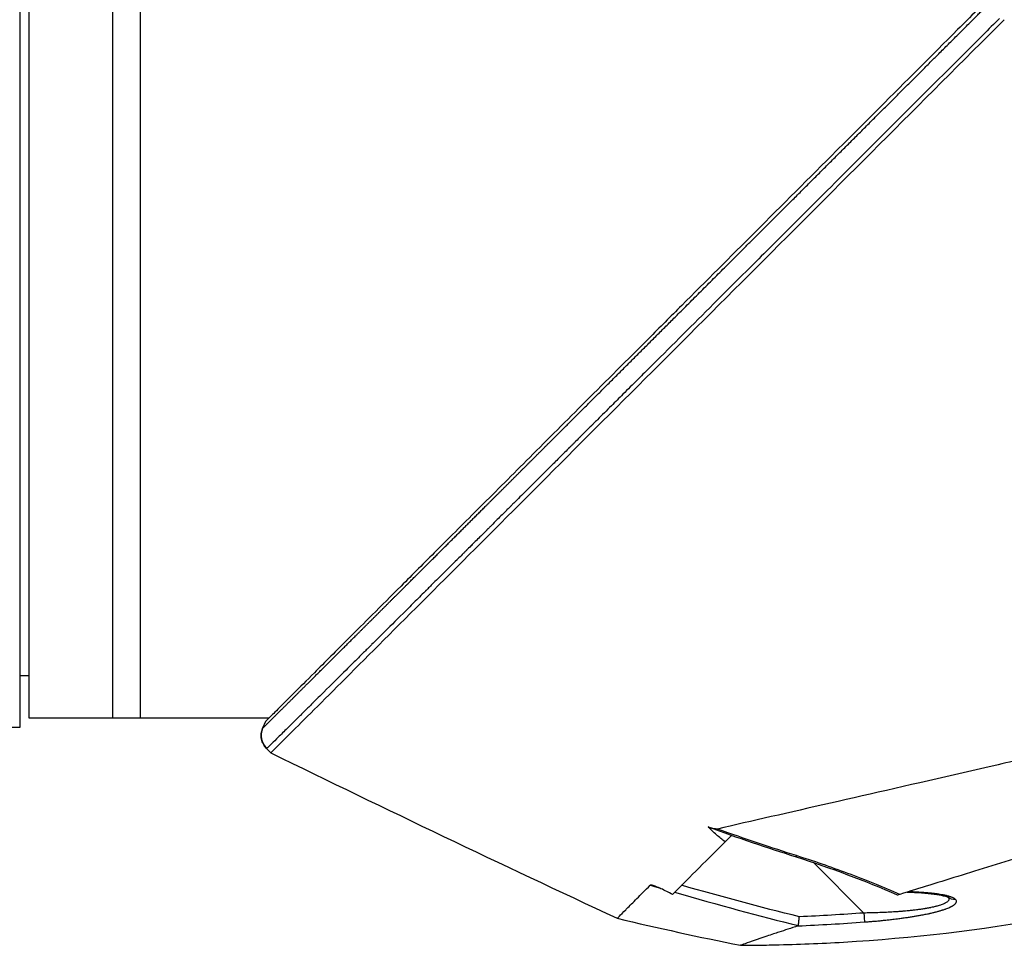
# Model space of a CAD drawing. Header units: millimetres. Extents: x 0 to 4378, y 0 to 2376.
# Tile 256 of 256: x 297 to 351, y 1707 to 1757. Entities that reach past the tile are written whole.
import ezdxf

# ---------------------------------------------------------------- set-up
doc = ezdxf.new("R2010")
doc.units = ezdxf.units.MM
doc.header["$LTSCALE"] = 0.2

# ---------------------------------------------------------------- blocks, each defined once
blk = doc.blocks.new('A$C078f5041')
for p, q in [((-62.2, 1298.027), (-62.2, 1219.5)), ((-55.7, 1297.945), (-55.7, 1218.983)), ((-60.7, 1297.5), (-60.7, 1219.5)), ((-56.2, 1297.5), (-56.2, 1219.5)), ((-55.7, 1221.787), (-56.2, 1221.779)), ((-71.137, 1219.5), (-71.137, 1219.5)), ((-71.037, 1219.4), (-71.037, 1219.4)), ((-69.371, 1219.5), (-69.371, 1219.5)), ((-56.2, 1219.5), (-69.156, 1219.5)), ((-68.956, 1219.3), (-68.802, 1218.937)), ((-55.7, 1218.983), (-52.919, 1218.958)), ((-69.016, 1217.84), (-69.246, 1217.609)), ((-94.068, 1213.14), (-94.091, 1213.163)), ((-94.068, 1213.14), (-94.018, 1213.189)), ((-98.501, 1211.694), (-101.225, 1208.97)), ((-89.744, 1210.457), (-89.744, 1210.457)), ((-87.919, 1208.688), (-87.919, 1208.688))]:
    blk.add_line(p, q)
for centre, major_axis, ratio, start_param, end_param in [((-69.737, 1218.56), (0.69, 0.724), 0.999304, 4.687993, 5.87531), ((-72.435, 1656.096), (108.873, 448.431), 0.591153, 3.442855, 3.465084), ((-106.093, 1210.195), (0.339, -0.368), 0.96736, 5.396981, 6.249864), ((-103.684, 1210.202), (-0.644, 0.252), 0.050435, 2.536825, 2.854434), ((-101.215, 1208.979), (-0.036, -0.499), 0.017131, 4.732186, 6.133701), ((-96.947, 1208.473), (-0.741, -0.185), 0.120483, 6.261278, 6.473717)]:
    blk.add_ellipse(centre, major_axis=major_axis, ratio=ratio, start_param=start_param, end_param=end_param)
for points, knots in [([(-149.9, 1300.246), (-149.9, 1300.246), (-149.9, 1300.246), (-149.9, 1300.245), (-149.9, 1300.245), (-149.899, 1300.245), (-149.898, 1300.244), (-149.896, 1300.242), (-149.893, 1300.239), (-149.883, 1300.229), (-149.873, 1300.219), (-149.833, 1300.179), (-149.793, 1300.139), (-149.634, 1299.979), (-149.475, 1299.821), (-149.127, 1299.473), (-148.967, 1299.312), (-148.543, 1298.888), (-148.264, 1298.609), (-147.773, 1298.118), (-147.584, 1297.929), (-147.156, 1297.502), (-146.915, 1297.261), (-146.373, 1296.718), (-146.067, 1296.413), (-144.892, 1295.238), (-143.935, 1294.281), (-141.52, 1291.866), (-139.999, 1290.345), (-136.524, 1286.869), (-134.527, 1284.873), (-131.341, 1281.687), (-130.199, 1280.545), (-128.45, 1278.796), (-127.852, 1278.198), (-125.939, 1276.284), (-124.608, 1274.953), (-121.653, 1271.998), (-120.022, 1270.367), (-117.318, 1267.663), (-116.251, 1266.597), (-114.071, 1264.416), (-112.96, 1263.305), (-111.569, 1261.914), (-111.291, 1261.636), (-110.845, 1261.19), (-110.637, 1260.983), (-110.29, 1260.635), (-110.104, 1260.45), (-109.728, 1260.073), (-109.634, 1259.979), (-109.118, 1259.463), (-108.933, 1259.278), (-108.647, 1258.992), (-108.545, 1258.89), (-108.275, 1258.62), (-108.106, 1258.451), (-107.711, 1258.056), (-107.493, 1257.838), (-106.966, 1257.311), (-106.623, 1256.968), (-104.878, 1255.223), (-103.467, 1253.812), (-101.295, 1251.64), (-100.524, 1250.869), (-98.277, 1248.622), (-96.808, 1247.153), (-94.022, 1244.367), (-92.702, 1243.046), (-90.802, 1241.147), (-90.208, 1240.553), (-88.469, 1238.814), (-87.337, 1237.682), (-85.198, 1235.543), (-84.189, 1234.533), (-82.293, 1232.638), (-81.402, 1231.746), (-79.728, 1230.072), (-78.942, 1229.287), (-77.521, 1227.866), (-76.88, 1227.225), (-75.727, 1226.071), (-75.208, 1225.553), (-74.28, 1224.624), (-73.864, 1224.209), (-72.776, 1223.12), (-72.146, 1222.49), (-71.172, 1221.516), (-70.799, 1221.143), (-70.35, 1220.694), (-70.234, 1220.578), (-69.934, 1220.279), (-69.766, 1220.111), (-69.402, 1219.746), (-69.236, 1219.58), (-69.068, 1219.413), (-69.026, 1219.37), (-68.984, 1219.328), (-68.973, 1219.318), (-68.963, 1219.307), (-68.96, 1219.304), (-68.957, 1219.302), (-68.957, 1219.301), (-68.956, 1219.301), (-68.956, 1219.3), (-68.956, 1219.3), (-68.956, 1219.3), (-68.956, 1219.3)], [0.000001, 0.000001, 0.000001, 0.000001, 0.015698, 0.015698, 0.031818, 0.031818, 0.064059, 0.064059, 0.128532, 0.128532, 0.257452, 0.257452, 0.515099, 0.515099, 1.03173, 1.03173, 1.376496, 1.376496, 1.83577, 1.83577, 2.097678, 2.097678, 2.396491, 2.396491, 2.737987, 2.737987, 3.650672, 3.650672, 4.866181, 4.866181, 6.274758, 6.274758, 7.036133, 7.036133, 7.4269, 7.4269, 8.279336, 8.279336, 9.300988, 9.300988, 9.960545, 9.960545, 10.647335, 10.647335, 10.810675, 10.810675, 10.926622, 10.926622, 11.059277, 11.059277, 11.195672, 11.195672, 11.271859, 11.271859, 11.313665, 11.313665, 11.383447, 11.383447, 11.476764, 11.476764, 11.651474, 11.651474, 12.36503, 12.36503, 12.758964, 12.758964, 13.517543, 13.517543, 14.21455, 14.21455, 14.534408, 14.534408, 15.158677, 15.158677, 15.738265, 15.738265, 16.275772, 16.275772, 16.779025, 16.779025, 17.219639, 17.219639, 17.604979, 17.604979, 17.941891, 17.941891, 18.532236, 18.532236, 18.976724, 18.976724, 19.143573, 19.143573, 19.436376, 19.436376, 19.876729, 19.876729, 20.096755, 20.096755, 20.206847, 20.206847, 20.26187, 20.26187, 20.289371, 20.289371, 20.303115, 20.303115, 20.316506, 20.316506, 20.316506, 20.316506]), ([(-69.246, 1217.609), (-69.248, 1217.612), (-69.599, 1217.962), (-71.002, 1219.365), (-72.019, 1220.382), (-74.539, 1222.902), (-76.045, 1224.408), (-79.325, 1227.689), (-81.126, 1229.49), (-86.869, 1235.231), (-91.092, 1239.454), (-99.781, 1248.146), (-104.282, 1252.656), (-108.796, 1257.161)], [0, 0, 0, 0, 0.125, 0.125, 0.25, 0.25, 0.375, 0.375, 0.5, 0.5, 0.75, 0.75, 1, 1, 1, 1]), ([(-108.531, 1257.219), (-107.952, 1256.64), (-107.372, 1256.061), (-106.793, 1255.483), (-105.635, 1254.326), (-104.478, 1253.171), (-103.325, 1252.019), (-102.172, 1250.868), (-101.023, 1249.72), (-99.879, 1248.578), (-98.737, 1247.438), (-97.6, 1246.302), (-96.472, 1245.176), (-96.124, 1244.829), (-95.776, 1244.482), (-95.43, 1244.137), (-94.655, 1243.362), (-93.883, 1242.593), (-93.118, 1241.828), (-92.011, 1240.724), (-90.917, 1239.632), (-89.836, 1238.554), (-89.602, 1238.32), (-89.369, 1238.088), (-89.136, 1237.855), (-89.1, 1237.82), (-89.065, 1237.785), (-89.029, 1237.749), (-88.761, 1237.482), (-88.495, 1237.216), (-88.229, 1236.951), (-88.022, 1236.744), (-87.815, 1236.538), (-87.61, 1236.333), (-87.357, 1236.081), (-87.105, 1235.83), (-86.855, 1235.58), (-86.79, 1235.515), (-86.714, 1235.439), (-86.648, 1235.374), (-86.607, 1235.333), (-86.571, 1235.297), (-86.544, 1235.27), (-86.531, 1235.258), (-86.521, 1235.247), (-86.513, 1235.24), (-86.463, 1235.19), (-86.386, 1235.113), (-86.282, 1235.009), (-86.179, 1234.906), (-86.048, 1234.776), (-85.891, 1234.619), (-85.884, 1234.612), (-85.877, 1234.605), (-85.87, 1234.598), (-85.797, 1234.526), (-85.72, 1234.448), (-85.636, 1234.365), (-85.604, 1234.332), (-85.568, 1234.297), (-85.532, 1234.261), (-85.495, 1234.224), (-85.457, 1234.186), (-85.423, 1234.153), (-85.401, 1234.13), (-85.38, 1234.109), (-85.362, 1234.091), (-85.272, 1234.001), (-85.184, 1233.914), (-85.099, 1233.829), (-84.921, 1233.652), (-84.755, 1233.486), (-84.599, 1233.33), (-84.542, 1233.273), (-84.486, 1233.217), (-84.431, 1233.163), (-84.411, 1233.143), (-84.396, 1233.128), (-84.38, 1233.112), (-84.367, 1233.099), (-84.354, 1233.086), (-84.337, 1233.069), (-84.32, 1233.052), (-84.3, 1233.032), (-84.274, 1233.006), (-84.269, 1233.001), (-84.264, 1232.996), (-84.258, 1232.99), (-84.069, 1232.802), (-83.893, 1232.626), (-83.729, 1232.462), (-83.721, 1232.454), (-83.713, 1232.446), (-83.704, 1232.437), (-83.663, 1232.396), (-83.623, 1232.356), (-83.583, 1232.316), (-83.294, 1232.028), (-83.047, 1231.782), (-82.842, 1231.577), (-82.608, 1231.344), (-82.428, 1231.164), (-82.299, 1231.035), (-82.251, 1230.987), (-82.21, 1230.947), (-82.176, 1230.913), (-82.165, 1230.901), (-82.154, 1230.891), (-82.144, 1230.881), (-82.138, 1230.875), (-82.124, 1230.861), (-82.105, 1230.842), (-82.086, 1230.823), (-82.061, 1230.798), (-82.035, 1230.772), (-82.01, 1230.747), (-81.983, 1230.721), (-81.96, 1230.697), (-81.949, 1230.687), (-81.939, 1230.677), (-81.93, 1230.667), (-81.856, 1230.593), (-81.785, 1230.523), (-81.718, 1230.456), (-81.625, 1230.363), (-81.538, 1230.277), (-81.457, 1230.196), (-81.432, 1230.171), (-81.407, 1230.146), (-81.383, 1230.122), (-81.262, 1230.002), (-81.158, 1229.898), (-81.068, 1229.808), (-81.027, 1229.767), (-80.988, 1229.729), (-80.954, 1229.694), (-80.939, 1229.68), (-80.931, 1229.672), (-80.925, 1229.665), (-80.917, 1229.658), (-80.911, 1229.652), (-80.896, 1229.637), (-80.894, 1229.635), (-80.892, 1229.633), (-80.89, 1229.631), (-80.844, 1229.585), (-80.771, 1229.512), (-80.671, 1229.413), (-80.626, 1229.368), (-80.576, 1229.318), (-80.52, 1229.263), (-80.347, 1229.09), (-80.176, 1228.92), (-80.057, 1228.801), (-80.053, 1228.797), (-80.049, 1228.794), (-80.046, 1228.79), (-79.936, 1228.681), (-79.855, 1228.599), (-79.801, 1228.546), (-79.796, 1228.541), (-79.792, 1228.537), (-79.787, 1228.533), (-79.781, 1228.526), (-79.762, 1228.507), (-79.74, 1228.485), (-79.723, 1228.468), (-79.704, 1228.449), (-79.687, 1228.433), (-79.682, 1228.428), (-79.677, 1228.423), (-79.673, 1228.418), (-79.634, 1228.379), (-79.595, 1228.341), (-79.557, 1228.303), (-79.481, 1228.227), (-79.407, 1228.153), (-79.335, 1228.081), (-79.318, 1228.065), (-79.301, 1228.048), (-79.284, 1228.031), (-79.159, 1227.906), (-79.039, 1227.787), (-78.926, 1227.674), (-78.815, 1227.564), (-78.71, 1227.459), (-78.611, 1227.361), (-78.353, 1227.104), (-78.134, 1226.886), (-77.951, 1226.704), (-77.879, 1226.632), (-77.813, 1226.566), (-77.752, 1226.505), (-77.717, 1226.471), (-77.685, 1226.439), (-77.654, 1226.409), (-77.641, 1226.396), (-77.633, 1226.387), (-77.623, 1226.377), (-77.614, 1226.369), (-77.605, 1226.359), (-77.592, 1226.346), (-77.585, 1226.339), (-77.576, 1226.33), (-77.565, 1226.319), (-77.463, 1226.218), (-77.362, 1226.117), (-77.261, 1226.017), (-77.06, 1225.816), (-76.86, 1225.618), (-76.664, 1225.422), (-76.27, 1225.031), (-75.887, 1224.649), (-75.515, 1224.279), (-75.501, 1224.266), (-75.488, 1224.253), (-75.475, 1224.239), (-75.302, 1224.068), (-75.132, 1223.899), (-74.965, 1223.733), (-74.875, 1223.643), (-74.785, 1223.554), (-74.697, 1223.466), (-74.681, 1223.45), (-74.664, 1223.433), (-74.647, 1223.416), (-74.629, 1223.399), (-74.612, 1223.382), (-74.598, 1223.368), (-74.588, 1223.358), (-74.58, 1223.35), (-74.574, 1223.344), (-74.553, 1223.323), (-74.532, 1223.302), (-74.509, 1223.28), (-74.458, 1223.229), (-74.403, 1223.174), (-74.345, 1223.117), (-74.215, 1222.988), (-74.07, 1222.843), (-73.911, 1222.685), (-73.898, 1222.672), (-73.886, 1222.66), (-73.873, 1222.647), (-73.697, 1222.472), (-73.505, 1222.282), (-73.3, 1222.078), (-72.932, 1221.713), (-72.522, 1221.305), (-72.094, 1220.881), (-71.902, 1220.69), (-71.707, 1220.496), (-71.512, 1220.303), (-71.506, 1220.298), (-71.501, 1220.292), (-71.496, 1220.287), (-71.358, 1220.151), (-71.221, 1220.014), (-71.084, 1219.879), (-71.001, 1219.796), (-70.918, 1219.714), (-70.836, 1219.633), (-70.816, 1219.613), (-70.796, 1219.593), (-70.776, 1219.573), (-70.769, 1219.567), (-70.763, 1219.561), (-70.757, 1219.554), (-70.714, 1219.512), (-70.673, 1219.472), (-70.641, 1219.44), (-70.632, 1219.431), (-70.624, 1219.423), (-70.616, 1219.415), (-70.512, 1219.312), (-70.413, 1219.214), (-70.318, 1219.12), (-70.256, 1219.059), (-70.196, 1218.999), (-70.137, 1218.941), (-69.952, 1218.758), (-69.788, 1218.597), (-69.647, 1218.458), (-69.506, 1218.319), (-69.388, 1218.202), (-69.294, 1218.11), (-69.199, 1218.017), (-69.128, 1217.948), (-69.082, 1217.903), (-69.059, 1217.88), (-69.042, 1217.864), (-69.03, 1217.853)], [0, 0, 0, 0, 0.032845, 0.032845, 0.032845, 0.098514, 0.098514, 0.098514, 0.164155, 0.164155, 0.164155, 0.229765, 0.229765, 0.229765, 0.25, 0.25, 0.25, 0.295338, 0.295338, 0.295338, 0.360817, 0.360817, 0.360817, 0.375, 0.375, 0.375, 0.377162, 0.377162, 0.377162, 0.393509, 0.393509, 0.393509, 0.40625, 0.40625, 0.40625, 0.421875, 0.421875, 0.421875, 0.42593, 0.42593, 0.42593, 0.428493, 0.428493, 0.428493, 0.429688, 0.429688, 0.429688, 0.4375, 0.4375, 0.4375, 0.445313, 0.445313, 0.445313, 0.445664, 0.445664, 0.445664, 0.449219, 0.449219, 0.449219, 0.450621, 0.450621, 0.450621, 0.452114, 0.452114, 0.452114, 0.453125, 0.453125, 0.453125, 0.458169, 0.458169, 0.458169, 0.46875, 0.46875, 0.46875, 0.472656, 0.472656, 0.472656, 0.47407, 0.47407, 0.47407, 0.475217, 0.475217, 0.475217, 0.476344, 0.476344, 0.476344, 0.476563, 0.476563, 0.476563, 0.483993, 0.483993, 0.483993, 0.484375, 0.484375, 0.484375, 0.486257, 0.486257, 0.486257, 0.5, 0.5, 0.5, 0.515625, 0.515625, 0.515625, 0.521453, 0.521453, 0.521453, 0.523438, 0.523438, 0.523438, 0.52457, 0.52457, 0.52457, 0.525731, 0.525731, 0.525731, 0.52685, 0.52685, 0.52685, 0.527344, 0.527344, 0.527344, 0.53125, 0.53125, 0.53125, 0.53666, 0.53666, 0.53666, 0.538372, 0.538372, 0.538372, 0.546875, 0.546875, 0.546875, 0.550781, 0.550781, 0.550781, 0.552445, 0.552445, 0.552445, 0.554421, 0.554421, 0.554421, 0.554688, 0.554688, 0.554688, 0.560068, 0.560068, 0.560068, 0.5625, 0.5625, 0.5625, 0.570081, 0.570081, 0.570081, 0.570313, 0.570313, 0.570313, 0.577477, 0.577477, 0.577477, 0.578125, 0.578125, 0.578125, 0.579102, 0.579102, 0.579102, 0.579856, 0.579856, 0.579856, 0.580078, 0.580078, 0.580078, 0.582031, 0.582031, 0.582031, 0.585938, 0.585938, 0.585938, 0.586848, 0.586848, 0.586848, 0.59375, 0.59375, 0.59375, 0.600497, 0.600497, 0.600497, 0.618038, 0.618038, 0.618038, 0.625, 0.625, 0.625, 0.628906, 0.628906, 0.628906, 0.630563, 0.630563, 0.630563, 0.631988, 0.631988, 0.631988, 0.632813, 0.632813, 0.632813, 0.640625, 0.640625, 0.640625, 0.65625, 0.65625, 0.65625, 0.6875, 0.6875, 0.6875, 0.688623, 0.688623, 0.688623, 0.703125, 0.703125, 0.703125, 0.710938, 0.710938, 0.710938, 0.712321, 0.712321, 0.712321, 0.713792, 0.713792, 0.713792, 0.714844, 0.714844, 0.714844, 0.71875, 0.71875, 0.71875, 0.727865, 0.727865, 0.727865, 0.748382, 0.748382, 0.748382, 0.75, 0.75, 0.75, 0.772382, 0.772382, 0.772382, 0.8125, 0.8125, 0.8125, 0.830542, 0.830542, 0.830542, 0.831023, 0.831023, 0.831023, 0.84375, 0.84375, 0.84375, 0.851563, 0.851563, 0.851563, 0.853457, 0.853457, 0.853457, 0.854072, 0.854072, 0.854072, 0.858245, 0.858245, 0.858245, 0.859375, 0.859375, 0.859375, 0.875, 0.875, 0.875, 0.885308, 0.885308, 0.885308, 0.918094, 0.918094, 0.918094, 0.950853, 0.950853, 0.950853, 0.983613, 0.983613, 0.983613, 1, 1, 1, 1]), ([(-147.826, 1223.905), (-147.764, 1223.889), (-147.684, 1223.869), (-147.488, 1223.816), (-147.372, 1223.785), (-146.973, 1223.674), (-146.638, 1223.577), (-146.123, 1223.426), (-146.003, 1223.391), (-145.544, 1223.254), (-145.172, 1223.142), (-143.08, 1222.507), (-140.801, 1221.797), (-137.734, 1220.831), (-137.398, 1220.725), (-136.708, 1220.507), (-136.359, 1220.397), (-135.28, 1220.056), (-134.532, 1219.819), (-133, 1219.332), (-132.216, 1219.083), (-130.612, 1218.572), (-129.795, 1218.312), (-128.133, 1217.781), (-127.284, 1217.51), (-125.588, 1216.966), (-124.745, 1216.694), (-123.466, 1216.283), (-123.033, 1216.144), (-122.378, 1215.934), (-122.163, 1215.866), (-121.519, 1215.66), (-121.091, 1215.525), (-120.224, 1215.252), (-119.783, 1215.114), (-119.146, 1214.916), (-118.949, 1214.854), (-118.375, 1214.676), (-117.989, 1214.557), (-117.265, 1214.333), (-116.922, 1214.227), (-115.339, 1213.738), (-114.111, 1213.359), (-112.006, 1212.709), (-111.121, 1212.436), (-108.961, 1211.769), (-107.71, 1211.382), (-105.927, 1210.831), (-105.349, 1210.652), (-104.229, 1210.306), (-103.684, 1210.138), (-103.162, 1209.976)], [0.000007, 0.000007, 0.000007, 0.000007, 0.177121, 0.177121, 0.354236, 0.354236, 0.708781, 0.708781, 0.809982, 0.809982, 1.079447, 1.079447, 2.190962, 2.190962, 2.323103, 2.323103, 2.454893, 2.454893, 2.723503, 2.723503, 2.991439, 2.991439, 3.260082, 3.260082, 3.532073, 3.532073, 3.798573, 3.798573, 3.934249, 3.934249, 4.003836, 4.003836, 4.140094, 4.140094, 4.281027, 4.281027, 4.344095, 4.344095, 4.4675, 4.4675, 4.580149, 4.580149, 4.986965, 4.986965, 5.291419, 5.291419, 5.747573, 5.747573, 5.975445, 5.975445, 6.202843, 6.202843, 6.202843, 6.202843]), ([(-122.176, 1220.112), (-121.142, 1219.863), (-120.117, 1219.641), (-118.764, 1219.331), (-118.608, 1219.295), (-118.037, 1219.165), (-117.622, 1219.069), (-115.548, 1218.594), (-113.898, 1218.216), (-112.043, 1217.791), (-111.826, 1217.742), (-111.112, 1217.579), (-110.621, 1217.466), (-109.569, 1217.224), (-109.014, 1217.097), (-107.829, 1216.825), (-107.204, 1216.681), (-101.502, 1215.371), (-96.993, 1214.346), (-93.322, 1213.502)], [0.000285, 0.000285, 0.000285, 0.000285, 0.321001, 0.321001, 0.36268, 0.36268, 0.473859, 0.473859, 0.918585, 0.918585, 0.977703, 0.977703, 1.113088, 1.113088, 1.267944, 1.267944, 1.444508, 1.444508, 2.894022, 2.894022, 2.894022, 2.894022]), ([(-69.016, 1217.84), (-68.949, 1217.908), (-68.89, 1217.989), (-68.842, 1218.078), (-68.796, 1218.163), (-68.762, 1218.256), (-68.742, 1218.353), (-68.722, 1218.454), (-68.719, 1218.559), (-68.73, 1218.659), (-68.74, 1218.747), (-68.761, 1218.832), (-68.791, 1218.91), (-68.795, 1218.919), (-68.799, 1218.928), (-68.802, 1218.937)], [0, 0, 0, 0, 0.2548799, 0.2548799, 0.2548799, 0.4967195, 0.4967195, 0.4967195, 0.7513576, 0.7513576, 0.7513576, 0.9735099, 0.9735099, 0.9735099, 1, 1, 1, 1]), ([(-68.802, 1218.937), (-68.789, 1218.907), (-68.778, 1218.877), (-68.758, 1218.814), (-68.75, 1218.782), (-68.737, 1218.717), (-68.732, 1218.684), (-68.725, 1218.618), (-68.723, 1218.584), (-68.723, 1218.517), (-68.724, 1218.483), (-68.731, 1218.416), (-68.736, 1218.383), (-68.749, 1218.317), (-68.757, 1218.284), (-68.777, 1218.219), (-68.789, 1218.188), (-68.815, 1218.126), (-68.83, 1218.095), (-68.862, 1218.037), (-68.88, 1218.008), (-68.917, 1217.953), (-68.938, 1217.927), (-68.977, 1217.88), (-68.996, 1217.859), (-69.016, 1217.84)], [0, 0, 0, 0, 0.0864127, 0.0864127, 0.1716018, 0.1716018, 0.2558193, 0.2558193, 0.3393102, 0.3393102, 0.4222753, 0.4222753, 0.5050868, 0.5050868, 0.5879516, 0.5879516, 0.6710765, 0.6710765, 0.7551465, 0.7551465, 0.8398331, 0.8398331, 0.9260107, 0.9260107, 0.9999928, 0.9999928, 0.9999928, 0.9999928]), ([(-69.03, 1217.853), (-69.025, 1217.849), (-69.022, 1217.845), (-69.019, 1217.843), (-69.019, 1217.843), (-69.017, 1217.841), (-69.017, 1217.841), (-69.016, 1217.84)], [0, 0, 0, 0, 0.6021183, 0.6021183, 0.6656638, 0.6656638, 1, 1, 1, 1]), ([(-94.575, 1207.228), (-94.575, 1207.228), (-94.576, 1207.228), (-94.577, 1207.228), (-94.579, 1207.228), (-94.582, 1207.228), (-94.584, 1207.228), (-94.59, 1207.228), (-94.595, 1207.228), (-94.616, 1207.228), (-94.631, 1207.228), (-94.692, 1207.229), (-94.738, 1207.229), (-94.92, 1207.23), (-95.057, 1207.231), (-95.605, 1207.237), (-96.016, 1207.243), (-97.66, 1207.28), (-98.893, 1207.329), (-103.823, 1207.621), (-107.517, 1208.05), (-117.021, 1209.771), (-122.804, 1211.446), (-128.302, 1213.73)], [0, 0, 0, 0, 0.000136, 0.000136, 0.00055, 0.00055, 0.001058, 0.001058, 0.00258, 0.00258, 0.007147, 0.007147, 0.020849, 0.020849, 0.061953, 0.061953, 0.185269, 0.185269, 0.555268, 0.555268, 1.666946, 1.666946, 3.452735, 3.452735, 3.452735, 3.452735]), ([(-93.738, 1212.81), (-93.584, 1212.932), (-93.428, 1213.06), (-93.109, 1213.336), (-92.951, 1213.481), (-92.832, 1213.611)], [-0.103856, -0.103856, -0.103856, -0.103856, -0.0562876, -0.0562876, 0, 0, 0, 0]), ([(-93.322, 1213.502), (-93.296, 1213.499), (-93.26, 1213.502), (-93.229, 1213.507), (-93.184, 1213.513), (-93.132, 1213.524), (-93.085, 1213.536), (-93.004, 1213.557), (-92.916, 1213.583), (-92.832, 1213.611)], [-0.053772, -0.053772, -0.053772, -0.053772, -0.04302429, -0.04302429, -0.04302429, -0.02732571, -0.02732571, -0.02732571, -0.00036275, -0.00036275, -0.00036275, -0.00036275]), ([(-93.738, 1212.81), (-93.753, 1212.825), (-93.771, 1212.843), (-93.865, 1212.936), (-93.966, 1213.038), (-94.068, 1213.14)], [0, 0, 0, 0, 0.213209, 0.213209, 1, 1, 1, 1]), ([(-93.738, 1212.81), (-93.161, 1212.233), (-92.635, 1211.707), (-91.687, 1210.759), (-91.268, 1210.34), (-90.903, 1209.974)], [0.0000252, 0.0000252, 0.0000252, 0.0000252, 0.4153438, 0.4153438, 0.8306648, 0.8306648, 0.8306648, 0.8306648]), ([(-103.162, 1209.976), (-102.731, 1210.162), (-102.284, 1210.35), (-101.35, 1210.727), (-100.813, 1210.936), (-99.437, 1211.452), (-98.521, 1211.773), (-97.589, 1212.065)], [0.0000209, 0.0000209, 0.0000209, 0.0000209, 0.25, 0.25, 0.5, 0.5, 1, 1, 1, 1]), ([(-106.155, 1209.708), (-106.14, 1209.722), (-106.124, 1209.734), (-106.085, 1209.759), (-106.064, 1209.772), (-106.02, 1209.794), (-105.999, 1209.803), (-105.964, 1209.818), (-105.951, 1209.823), (-105.924, 1209.833), (-105.909, 1209.838), (-105.88, 1209.849), (-105.864, 1209.854), (-105.833, 1209.864), (-105.816, 1209.869), (-105.792, 1209.876), (-105.784, 1209.878), (-105.758, 1209.885), (-105.739, 1209.89), (-105.705, 1209.899), (-105.688, 1209.903), (-105.618, 1209.92), (-105.558, 1209.933), (-105.49, 1209.946), (-105.486, 1209.947), (-105.438, 1209.956), (-105.392, 1209.964), (-105.298, 1209.98), (-105.251, 1209.987), (-105.185, 1209.996), (-105.167, 1209.999), (-105.143, 1210.002), (-105.137, 1210.003), (-105.117, 1210.006), (-105.101, 1210.008), (-105.068, 1210.012), (-105.051, 1210.014), (-105.018, 1210.018), (-105.001, 1210.02), (-104.967, 1210.024), (-104.95, 1210.026), (-104.935, 1210.028), (-104.934, 1210.028), (-104.851, 1210.037), (-104.766, 1210.046), (-104.585, 1210.062), (-104.489, 1210.07), (-104.361, 1210.079), (-104.333, 1210.08), (-104.226, 1210.087), (-104.146, 1210.092), (-103.984, 1210.1), (-103.902, 1210.104), (-103.749, 1210.109), (-103.679, 1210.112), (-103.607, 1210.114)], [0, 0, 0, 0, 0.0447982, 0.0447982, 0.0890691, 0.0890691, 0.125, 0.125, 0.1438235, 0.1438235, 0.162372, 0.162372, 0.1809558, 0.1809558, 0.1998559, 0.1998559, 0.2090035, 0.2090035, 0.2302048, 0.2302048, 0.25, 0.25, 0.321519, 0.321519, 0.3256794, 0.3256794, 0.375, 0.375, 0.4207665, 0.4207665, 0.4375, 0.4375, 0.442409, 0.442409, 0.4555352, 0.4555352, 0.4686943, 0.4686943, 0.4824178, 0.4824178, 0.4990105, 0.4990105, 0.5, 0.5, 0.60237, 0.60237, 0.708141, 0.708141, 0.7377626, 0.7377626, 0.8181353, 0.8181353, 0.8954072, 0.8954072, 0.9587401, 0.9587401, 0.9587401, 0.9587401]), ([(-103.555, 1210.098), (-104.103, 1210.082), (-104.61, 1210.046), (-105.201, 1209.967), (-105.368, 1209.937), (-105.591, 1209.883), (-105.665, 1209.86), (-105.739, 1209.831), (-105.758, 1209.821), (-105.769, 1209.815), (-105.77, 1209.814), (-105.77, 1209.814)], [0.0191179, 0.0191179, 0.0191179, 0.0191179, 0.2091566, 0.2091566, 0.2979322, 0.2979322, 0.3586853, 0.3586853, 0.391146, 0.391146, 0.4031234, 0.4031234, 0.4031234, 0.4031234]), ([(-90.903, 1209.974), (-90.702, 1210.08), (-90.483, 1210.191), (-90.194, 1210.323), (-90.1, 1210.365), (-89.947, 1210.424), (-89.873, 1210.451), (-89.785, 1210.473), (-89.758, 1210.478), (-89.729, 1210.479), (-89.722, 1210.479), (-89.713, 1210.477), (-89.711, 1210.476), (-89.706, 1210.474), (-89.704, 1210.473), (-89.702, 1210.471)], [-0.136087, -0.136087, -0.136087, -0.136087, -0.0680253, -0.0680253, -0.0388893, -0.0388893, -0.0168047, -0.0168047, -0.0070404, -0.0070404, -0.0035525, -0.0035525, -0.0016633, -0.0016633, -0.000001, -0.000001, -0.000001, -0.000001]), ([(-89.702, 1210.471), (-89.702, 1210.471), (-89.702, 1210.471), (-89.702, 1210.47), (-89.701, 1210.47), (-89.701, 1210.47)], [0.000001, 0.000001, 0.000001, 0.000001, 0.0002129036, 0.0002129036, 0.000423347, 0.000423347, 0.000423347, 0.000423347]), ([(-87.919, 1208.688), (-87.919, 1208.687), (-87.919, 1208.688), (-87.921, 1208.688), (-87.921, 1208.688), (-87.924, 1208.69), (-87.927, 1208.691), (-87.935, 1208.699), (-87.943, 1208.706), (-87.975, 1208.735), (-88.004, 1208.765), (-88.12, 1208.883), (-88.231, 1208.999), (-88.401, 1209.17), (-88.421, 1209.19), (-88.591, 1209.36), (-88.77, 1209.541), (-89.191, 1209.962), (-89.431, 1210.201), (-89.701, 1210.47)], [-1.314896, -1.314896, -1.314896, -1.314896, -1.295277, -1.295277, -1.275025, -1.275025, -1.234353, -1.234353, -1.151822, -1.151822, -0.987075, -0.987075, -0.661765, -0.661765, -0.620694, -0.620694, -0.30847, -0.30847, -0.000009, -0.000009, -0.000009, -0.000009]), ([(-101.252, 1208.486), (-101.34, 1208.492), (-101.428, 1208.499), (-101.603, 1208.513), (-101.69, 1208.52), (-101.863, 1208.535), (-101.949, 1208.543), (-102.119, 1208.559), (-102.204, 1208.568), (-102.37, 1208.585), (-102.453, 1208.594), (-102.616, 1208.612), (-102.697, 1208.621), (-102.835, 1208.637), (-102.893, 1208.644), (-103.004, 1208.658), (-103.057, 1208.665), (-103.19, 1208.682), (-103.268, 1208.692), (-103.423, 1208.714), (-103.499, 1208.725), (-103.649, 1208.747), (-103.722, 1208.758), (-103.862, 1208.78), (-103.929, 1208.791), (-104.067, 1208.814), (-104.137, 1208.826), (-104.271, 1208.85), (-104.335, 1208.862), (-104.404, 1208.875), (-104.41, 1208.876), (-104.457, 1208.885), (-104.496, 1208.893), (-104.572, 1208.908), (-104.609, 1208.916), (-104.682, 1208.931), (-104.718, 1208.939), (-104.77, 1208.951), (-104.787, 1208.954), (-104.838, 1208.966), (-104.872, 1208.974), (-104.939, 1208.989), (-104.972, 1208.997), (-105.024, 1209.01), (-105.044, 1209.015), (-105.093, 1209.027), (-105.121, 1209.035), (-105.177, 1209.049), (-105.204, 1209.057), (-105.257, 1209.071), (-105.282, 1209.078), (-105.333, 1209.093), (-105.358, 1209.1), (-105.406, 1209.115), (-105.43, 1209.122), (-105.463, 1209.133), (-105.472, 1209.136), (-105.504, 1209.146), (-105.527, 1209.154), (-105.573, 1209.169), (-105.595, 1209.177), (-105.623, 1209.187), (-105.629, 1209.189), (-105.676, 1209.206), (-105.715, 1209.221), (-105.788, 1209.251), (-105.821, 1209.265), (-105.866, 1209.286), (-105.879, 1209.292), (-105.904, 1209.304), (-105.915, 1209.309), (-105.936, 1209.32), (-105.946, 1209.325), (-105.958, 1209.332), (-105.961, 1209.333), (-105.974, 1209.34), (-105.983, 1209.345), (-106.001, 1209.356), (-106.01, 1209.361), (-106.028, 1209.372), (-106.037, 1209.377), (-106.054, 1209.389), (-106.062, 1209.394), (-106.073, 1209.402), (-106.076, 1209.404), (-106.091, 1209.415), (-106.103, 1209.424), (-106.129, 1209.446), (-106.142, 1209.459), (-106.155, 1209.472), (-106.155, 1209.473), (-106.16, 1209.478), (-106.163, 1209.482), (-106.17, 1209.49), (-106.173, 1209.493), (-106.178, 1209.501), (-106.181, 1209.504), (-106.186, 1209.512), (-106.188, 1209.515), (-106.193, 1209.523), (-106.195, 1209.527), (-106.198, 1209.534), (-106.2, 1209.537), (-106.213, 1209.568), (-106.216, 1209.595), (-106.204, 1209.648), (-106.189, 1209.673), (-106.162, 1209.701), (-106.158, 1209.705), (-106.155, 1209.708)], [0, 0, 0, 0, 0.038115, 0.038115, 0.075605, 0.075605, 0.112655, 0.112655, 0.149359, 0.149359, 0.186016, 0.186016, 0.222871, 0.222871, 0.25, 0.25, 0.275957, 0.275957, 0.314389, 0.314389, 0.352947, 0.352947, 0.390327, 0.390327, 0.425518, 0.425518, 0.462759, 0.462759, 0.49675, 0.49675, 0.5, 0.5, 0.521578, 0.521578, 0.543031, 0.543031, 0.564061, 0.564061, 0.573987, 0.573987, 0.594266, 0.594266, 0.613774, 0.613774, 0.625, 0.625, 0.642214, 0.642214, 0.659554, 0.659554, 0.67675, 0.67675, 0.693701, 0.693701, 0.7101, 0.7101, 0.716202, 0.716202, 0.731672, 0.731672, 0.746156, 0.746156, 0.75, 0.75, 0.776323, 0.776323, 0.801617, 0.801617, 0.8125, 0.8125, 0.822297, 0.822297, 0.832341, 0.832341, 0.835296, 0.835296, 0.845222, 0.845222, 0.854706, 0.854706, 0.863836, 0.863836, 0.872439, 0.872439, 0.875, 0.875, 0.887583, 0.887583, 0.904963, 0.904963, 0.90625, 0.90625, 0.911965, 0.911965, 0.917839, 0.917839, 0.923591, 0.923591, 0.928893, 0.928893, 0.933682, 0.933682, 0.9375, 0.9375, 0.966767, 0.966767, 0.995836, 0.995836, 1, 1, 1, 1]), ([(-105.763, 1209.818), (-105.772, 1209.809), (-105.78, 1209.799), (-105.797, 1209.775), (-105.803, 1209.76), (-105.811, 1209.731), (-105.812, 1209.716), (-105.809, 1209.689), (-105.805, 1209.676), (-105.793, 1209.649), (-105.784, 1209.635), (-105.761, 1209.607), (-105.747, 1209.594), (-105.731, 1209.58), (-105.729, 1209.579), (-105.709, 1209.562), (-105.687, 1209.546), (-105.641, 1209.518), (-105.618, 1209.506), (-105.589, 1209.491), (-105.584, 1209.489), (-105.554, 1209.474), (-105.526, 1209.461), (-105.466, 1209.437), (-105.434, 1209.425), (-105.366, 1209.401), (-105.33, 1209.389), (-105.257, 1209.366), (-105.22, 1209.355), (-105.172, 1209.342), (-105.162, 1209.339), (-105.149, 1209.336), (-105.147, 1209.335), (-105.092, 1209.321), (-105.036, 1209.307), (-104.934, 1209.284), (-104.889, 1209.274), (-104.822, 1209.26), (-104.801, 1209.256), (-104.757, 1209.248), (-104.735, 1209.244), (-104.69, 1209.235), (-104.667, 1209.231), (-104.62, 1209.223), (-104.596, 1209.218), (-104.558, 1209.212), (-104.543, 1209.209), (-104.513, 1209.205), (-104.499, 1209.202), (-104.419, 1209.189), (-104.35, 1209.179), (-104.207, 1209.159), (-104.133, 1209.149), (-103.98, 1209.13), (-103.901, 1209.121), (-103.808, 1209.11), (-103.796, 1209.109), (-103.784, 1209.108), (-103.782, 1209.108), (-103.707, 1209.1), (-103.631, 1209.092), (-103.494, 1209.079), (-103.435, 1209.073), (-103.346, 1209.065), (-103.316, 1209.063), (-103.256, 1209.058), (-103.225, 1209.055), (-103.163, 1209.05), (-103.132, 1209.048), (-103.069, 1209.043), (-103.038, 1209.041), (-102.991, 1209.038), (-102.973, 1209.036), (-102.945, 1209.034), (-102.934, 1209.034), (-102.8, 1209.025), (-102.673, 1209.017), (-102.422, 1209.003), (-102.299, 1208.998), (-102.048, 1208.988), (-101.921, 1208.983), (-101.662, 1208.976), (-101.53, 1208.974), (-101.339, 1208.971), (-101.282, 1208.97), (-101.225, 1208.97)], [0.0101686, 0.0101686, 0.0101686, 0.0101686, 0.0312617, 0.0312617, 0.0624225, 0.0624225, 0.0935227, 0.0935227, 0.1204229, 0.1204229, 0.1509941, 0.1509941, 0.1788628, 0.1788628, 0.1815652, 0.1815652, 0.2155458, 0.2155458, 0.2449086, 0.2449086, 0.25, 0.25, 0.2803769, 0.2803769, 0.3098661, 0.3098661, 0.3391603, 0.3391603, 0.3663091, 0.3663091, 0.3731915, 0.3731915, 0.375, 0.375, 0.4109229, 0.4109229, 0.4375, 0.4375, 0.4488953, 0.4488953, 0.4601918, 0.4601918, 0.471628, 0.471628, 0.483687, 0.483687, 0.4915863, 0.4915863, 0.5, 0.5, 0.5402119, 0.5402119, 0.5800351, 0.5800351, 0.6195152, 0.6195152, 0.625, 0.625, 0.6256161, 0.6256161, 0.6610165, 0.6610165, 0.6875, 0.6875, 0.6996622, 0.6996622, 0.7116866, 0.7116866, 0.7238545, 0.7238545, 0.7367084, 0.7367084, 0.7443542, 0.7443542, 0.75, 0.75, 0.8125, 0.8125, 0.8687399, 0.8687399, 0.9237603, 0.9237603, 0.9775011, 0.9775011, 1, 1, 1, 1]), ([(-103.022, 1209.956), (-103.024, 1209.956), (-103.025, 1209.955), (-103.026, 1209.955), (-103.034, 1209.952), (-103.042, 1209.95), (-103.05, 1209.95), (-103.057, 1209.949), (-103.063, 1209.95), (-103.07, 1209.951)], [0.8070249, 0.8070249, 0.8070249, 0.8070249, 0.8215701, 0.8215701, 0.8215701, 0.9155073, 0.9155073, 0.9155073, 0.9999981, 0.9999981, 0.9999981, 0.9999981]), ([(-97.69, 1208.29), (-97.69, 1208.293), (-97.691, 1208.297), (-97.692, 1208.301), (-97.692, 1208.306), (-97.693, 1208.311), (-97.694, 1208.317), (-97.695, 1208.322), (-97.696, 1208.329), (-97.697, 1208.336), (-97.698, 1208.343), (-97.699, 1208.351), (-97.7, 1208.359), (-97.701, 1208.367), (-97.702, 1208.375), (-97.703, 1208.383), (-97.704, 1208.392), (-97.705, 1208.4), (-97.706, 1208.409), (-97.707, 1208.418), (-97.708, 1208.427), (-97.709, 1208.436), (-97.71, 1208.438), (-97.71, 1208.44), (-97.71, 1208.442), (-97.711, 1208.451), (-97.712, 1208.459), (-97.713, 1208.467), (-97.713, 1208.472), (-97.714, 1208.477), (-97.714, 1208.481), (-97.715, 1208.485), (-97.715, 1208.489), (-97.716, 1208.493), (-97.716, 1208.497), (-97.717, 1208.501), (-97.717, 1208.506), (-97.718, 1208.51), (-97.718, 1208.515), (-97.719, 1208.52), (-97.719, 1208.525), (-97.72, 1208.53), (-97.72, 1208.536), (-97.721, 1208.542), (-97.722, 1208.549), (-97.723, 1208.556), (-97.723, 1208.562), (-97.724, 1208.57), (-97.725, 1208.578), (-97.726, 1208.586), (-97.727, 1208.595), (-97.728, 1208.605), (-97.729, 1208.619), (-97.731, 1208.631), (-97.732, 1208.643), (-97.733, 1208.655), (-97.734, 1208.667), (-97.735, 1208.677), (-97.737, 1208.688), (-97.738, 1208.698), (-97.739, 1208.707), (-97.74, 1208.717), (-97.74, 1208.725), (-97.741, 1208.732), (-97.742, 1208.739), (-97.743, 1208.745), (-97.743, 1208.75), (-97.744, 1208.754), (-97.744, 1208.758), (-97.744, 1208.76), (-97.744, 1208.762), (-97.744, 1208.763), (-97.744, 1208.763)], [0.0000384, 0.0000384, 0.0000384, 0.0000384, 0.0626256, 0.0626256, 0.0626256, 0.1247706, 0.1247706, 0.1247706, 0.1863321, 0.1863321, 0.1863321, 0.2499394, 0.2499394, 0.2499394, 0.3089338, 0.3089338, 0.3089338, 0.3673948, 0.3673948, 0.3673948, 0.4262297, 0.4262297, 0.4262297, 0.4407612, 0.4407612, 0.4407612, 0.5, 0.5, 0.5, 0.534744, 0.534744, 0.534744, 0.5713232, 0.5713232, 0.5713232, 0.6072655, 0.6072655, 0.6072655, 0.6407709, 0.6407709, 0.6407709, 0.6705082, 0.6705082, 0.6705082, 0.6985535, 0.6985535, 0.6985535, 0.7242768, 0.7242768, 0.7242768, 0.75, 0.75, 0.75, 0.783676, 0.783676, 0.783676, 0.8192693, 0.8192693, 0.8192693, 0.8568548, 0.8568548, 0.8568548, 0.8967059, 0.8967059, 0.8967059, 0.9370394, 0.9370394, 0.9370394, 0.9773546, 0.9773546, 0.9773546, 1, 1, 1, 1]), ([(-97.671, 1208.274), (-97.482, 1208.213), (-97.302, 1208.155), (-96.96, 1208.043), (-96.797, 1207.99), (-96.54, 1207.905), (-96.441, 1207.872), (-96.221, 1207.799), (-96.101, 1207.759), (-95.836, 1207.67), (-95.696, 1207.622), (-95.496, 1207.554), (-95.426, 1207.53), (-95.127, 1207.428), (-94.946, 1207.363), (-94.687, 1207.27), (-94.609, 1207.241), (-94.581, 1207.231), (-94.576, 1207.229), (-94.575, 1207.228), (-94.575, 1207.228)], [-1.261639, -1.261639, -1.261639, -1.261639, -1.140232, -1.140232, -1.018717, -1.018717, -0.937038, -0.937038, -0.825786, -0.825786, -0.677804, -0.677804, -0.594491, -0.594491, -0.297871, -0.297871, 0, 0, 0.035566, 0.071132, 0.071132, 0.071132, 0.071132])]:
    blk.add_open_spline(points, degree=3, knots=knots)
for points, weights, knots in [([(-68.817, 1218.951), (-68.827, 1218.961), (-68.857, 1218.991), (-68.933, 1219.066), (-69.038, 1219.169), (-69.176, 1219.306), (-69.401, 1219.529), (-69.756, 1219.882), (-70.296, 1220.419), (-70.856, 1220.976), (-71.484, 1221.602), (-72.171, 1222.285), (-72.9, 1223.011), (-73.678, 1223.787), (-74.347, 1224.454), (-75.192, 1225.296), (-76.074, 1226.175), (-77.002, 1227.101), (-77.802, 1227.898), (-78.457, 1228.551), (-79.307, 1229.4), (-80.398, 1230.489), (-81.48, 1231.568), (-82.389, 1232.475), (-83.079, 1233.164), (-83.777, 1233.861), (-84.482, 1234.565), (-85.195, 1235.276), (-85.822, 1235.902), (-86.454, 1236.533), (-87.201, 1237.279), (-88.05, 1238.127), (-88.782, 1238.858), (-89.594, 1239.669), (-90.663, 1240.737), (-92.127, 1242.199), (-93.671, 1243.741), (-95.23, 1245.298), (-97.325, 1247.391), (-99.971, 1250.034), (-103.132, 1253.192), (-105.765, 1255.822), (-107.326, 1257.382), (-107.855, 1257.91)], [1.00000090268, 1.00000090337, 1.00000090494, 1.00000090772, 1.0000009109, 1.00000091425, 1.00000091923, 1.00000092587, 1.00000093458, 1.00000094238, 1.00000095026, 1.00000095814, 1.00000096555, 1.00000097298, 1.00000097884, 1.00000098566, 1.00000099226, 1.00000099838, 1.00000100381, 1.00000100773, 1.00000101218, 1.00000101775, 1.00000102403, 1.00000102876, 1.00000103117, 1.00000103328, 1.00000103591, 1.00000103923, 1.00000104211, 1.0000010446, 1.00000104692, 1.00000104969, 1.00000105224, 1.00000105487, 1.00000105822, 1.00000106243, 1.00000106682, 1.00000107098, 1.00000107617, 1.00000108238, 1.00000108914, 1.0000010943, 1.00000109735, 1.00000109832], [0, 0, 0, 0, 0.0151525, 0.0292941, 0.044451, 0.0596102, 0.074777, 0.1051282, 0.1355082, 0.1659319, 0.1842014, 0.2146819, 0.2441937, 0.2594697, 0.2900562, 0.3053613, 0.3329363, 0.3636151, 0.3789659, 0.3943189, 0.4127549, 0.4414743, 0.4723959, 0.487904, 0.5032925, 0.5187091, 0.5341501, 0.5495914, 0.5650106, 0.5745174, 0.5899446, 0.6123468, 0.6277921, 0.6355162, 0.6625597, 0.6934739, 0.7244066, 0.7553455, 0.7862944, 0.8482151, 0.9101575, 0.9695323, 1, 1, 1, 1]), ([(-68.802, 1218.937), (-68.803, 1218.938), (-68.804, 1218.939), (-68.808, 1218.942), (-68.811, 1218.946), (-68.817, 1218.951)], [1, 1.00000030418, 1.00000060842, 1.00000060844, 1.00000030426, 1], [0, 0, 0, 0, 0.334335, 0.334335, 1, 1, 1, 1])]:
    blk.add_rational_spline(points, weights, degree=3, knots=knots)
for points in [[(-68.802, 1218.937), (-68.802, 1218.937), (-68.802, 1218.937), (-68.802, 1218.937)], [(-69.246, 1217.609), (-75.442, 1214.577), (-81.666, 1211.602), (-87.919, 1208.688)], [(-69.016, 1217.84), (-69.016, 1217.84), (-69.016, 1217.84), (-69.016, 1217.84)], [(-97.589, 1212.065), (-96.263, 1212.485), (-94.84, 1212.96), (-93.322, 1213.502)], [(-92.833, 1213.608), (-94.404, 1213.046), (-95.983, 1212.504), (-97.573, 1212.001)], [(-97.573, 1211.997), (-99.433, 1211.41), (-101.276, 1210.708), (-103.022, 1209.957)], [(-97.589, 1212.065), (-97.579, 1212.027), (-97.572, 1212.001), (-97.574, 1212)], [(-91.016, 1210.087), (-93.37, 1209.41), (-95.595, 1208.816), (-97.69, 1208.29)], [(-89.701, 1210.47), (-89.86, 1210.423), (-90.018, 1210.377), (-90.176, 1210.331)], [(-97.671, 1208.274), (-98.861, 1208.33), (-100.042, 1208.399), (-101.252, 1208.486)], [(-101.225, 1208.97), (-100.065, 1208.886), (-98.905, 1208.818), (-97.744, 1208.763)], [(-87.919, 1208.688), (-90.128, 1208.16), (-92.348, 1207.674), (-94.575, 1207.228)], [(-87.919, 1208.688), (-87.919, 1208.688), (-87.919, 1208.688), (-87.919, 1208.688)], [(-94.575, 1207.228), (-94.575, 1207.228), (-94.575, 1207.228), (-94.575, 1207.228)]]:
    blk.add_open_spline(points, degree=3)

msp = doc.modelspace()

# ---------------------------------------------------------------- block references
at = {"xscale": -1}
msp.add_blockref('A$C078f5041', (241.743, 499.915), dxfattribs=at)

doc.saveas('drawing.dxf')
